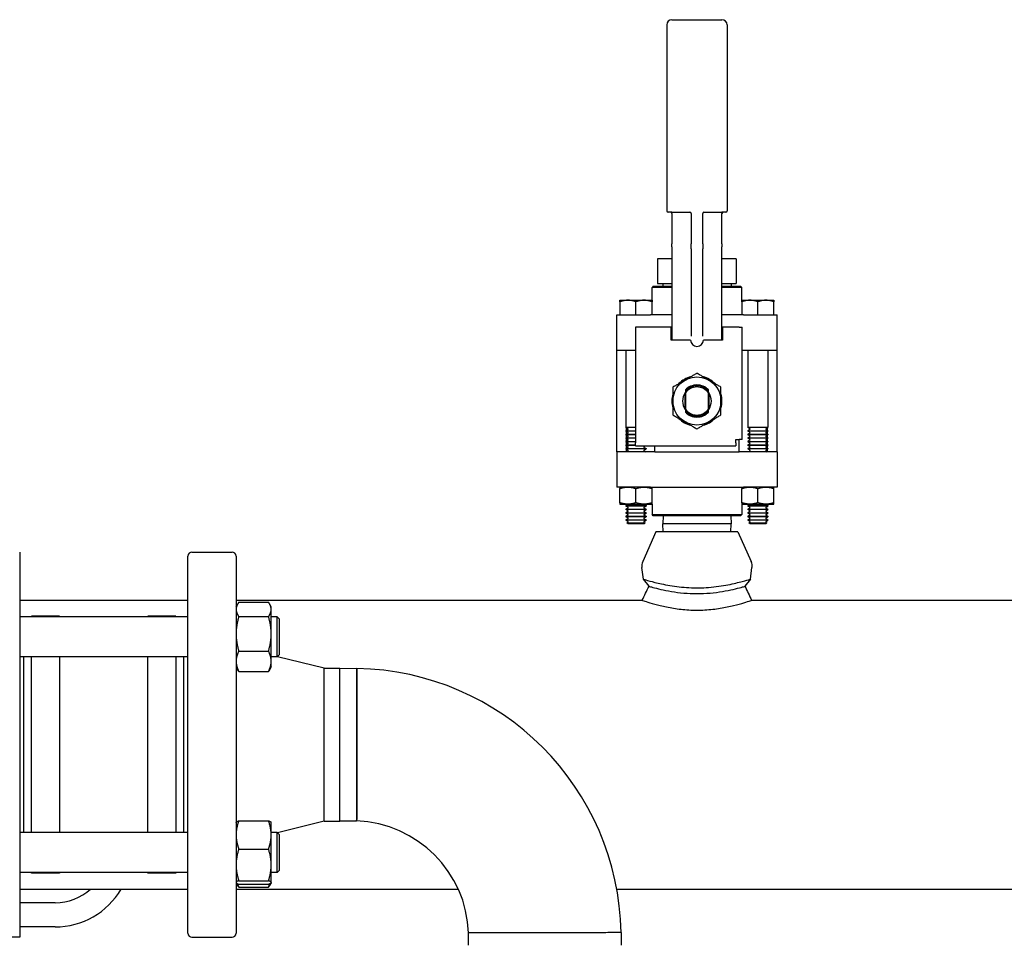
# Model space of a CAD drawing. Header units: inches. Extents: x 4 to 540, y 12 to 340.
# Tile 65 of 122: x 273 to 288, y 149 to 163. Entities that reach past the tile are written whole.
import ezdxf

# ---------------------------------------------------------------- set-up
doc = ezdxf.new("R2010")
doc.units = ezdxf.units.IN
doc.header["$LTSCALE"] = 16
doc.header["$MEASUREMENT"] = 0
doc.layers.get('0').update_dxf_attribs({"lineweight": 25})
doc.layers.add('DIMEN', color=7, linetype='Continuous', lineweight=25)
doc.styles.get("Standard").update_dxf_attribs({"font": 'arial.ttf'})
doc.dimstyles.new('DEFAULT-ANSI$7', dxfattribs={"dimscale": 16, "dimtxt": 0.125, "dimasz": 0.125, "dimexe": 0.125, "dimexo": 0.0625, "dimgap": 0.031496, "dimtad": 0, "dimtih": 1, "dimtoh": 1, "dimrnd": 1e-08, "dimzin": 4, "dimdsep": 46, "dimtxsty": 'Standard', "dimblk": 'Filled-1', "dimcen": 0.09, "dimdle": 0.393701, "dimclrd": 256, "dimclre": 256, "dimclrt": 256, "dimadec": 0, "dimazin": 1, "dimtfac": 1.504, "dimtofl": 0, "dimtmove": 0, "dimatfit": 3, "dimldrblk": 'Filled-1', "dimfxl": 1, "dimtolj": 1, "dimtzin": 4, "dimlwd": 25, "dimlwe": 25, "dimarcsym": 0})

# ---------------------------------------------------------------- blocks, each defined once
blk = doc.blocks.new('Filled-1')
at = {"color": 0}
for p, q in [((0, 0), (-1, 0.25)), ((-1, 0.25), (-1, -0.25)), ((-1, 0), (0, 0)), ((-1, -0.25), (0, 0))]:
    blk.add_line(p, q, dxfattribs=at)
at = {"color": 0, "flags": 128}
blk.add_lwpolyline([(-1, -0.25), (0, 0), (-1, 0.25), (-1, -0.25)], dxfattribs=at)
at = {"color": 0}
blk.add_solid([(-1, -0.25), (0, 0), (-1, 0.25), (-1, -0.25)], dxfattribs=at)

msp = doc.modelspace()

# ---------------------------------------------------------------- linework, layer by layer
for p, q in [((283.129, 162.854), (283.129, 159.954)), ((283.209, 162.934), (283.989, 162.934)), ((284.069, 162.854), (284.069, 159.954)), ((283.209, 159.934), (283.149, 159.934)), ((283.209, 159.934), (283.498, 159.934)), ((283.209, 159.914), (283.209, 159.44)), ((283.509, 159.914), (283.509, 159.44)), ((283.689, 159.44), (283.689, 159.914)), ((283.701, 159.934), (283.989, 159.934)), ((284.049, 159.934), (283.989, 159.934)), ((283.989, 159.44), (283.989, 159.914)), ((283.209, 159.394), (283.209, 159.44)), ((283.509, 159.366), (283.509, 159.44)), ((283.689, 159.44), (283.689, 159.366)), ((283.989, 159.44), (283.989, 159.394)), ((283.209, 159.394), (283.209, 158.052)), ((283.509, 159.366), (283.509, 158.004)), ((283.689, 158.004), (283.689, 159.366)), ((283.989, 158.052), (283.989, 159.394)), ((282.987, 159.207), (282.987, 158.827)), ((283.209, 159.207), (282.987, 159.207)), ((284.211, 159.207), (283.989, 159.207)), ((284.211, 159.207), (284.211, 158.827)), ((282.987, 158.827), (283.13, 158.827)), ((283.069, 158.827), (283.069, 158.784)), ((283.13, 158.827), (283.151, 158.827)), ((283.151, 158.827), (283.209, 158.827)), ((283.989, 158.827), (284.048, 158.827)), ((284.048, 158.827), (284.069, 158.827)), ((284.069, 158.827), (284.211, 158.827)), ((284.13, 158.827), (284.13, 158.784)), ((282.919, 158.784), (282.899, 158.764)), ((283.209, 158.764), (282.899, 158.764)), ((282.899, 158.564), (282.899, 158.764)), ((282.919, 158.784), (283.209, 158.784)), ((283.989, 158.784), (284.279, 158.784)), ((284.299, 158.764), (283.989, 158.764)), ((284.279, 158.784), (284.299, 158.764)), ((284.299, 158.564), (284.299, 158.764)), ((282.399, 158.564), (282.899, 158.564)), ((282.399, 158.541), (282.399, 158.334)), ((282.649, 158.334), (282.649, 158.541)), ((282.899, 158.334), (282.899, 158.541)), ((284.299, 158.564), (284.799, 158.564)), ((284.299, 158.541), (284.299, 158.334)), ((284.549, 158.334), (284.549, 158.541)), ((284.799, 158.334), (284.799, 158.541)), ((282.349, 158.334), (282.873, 158.334)), ((282.349, 157.784), (282.349, 158.334)), ((282.985, 158.334), (282.873, 158.334)), ((283.209, 158.334), (282.985, 158.334)), ((284.214, 158.334), (283.989, 158.334)), ((284.326, 158.334), (284.214, 158.334)), ((284.326, 158.334), (284.849, 158.334)), ((284.849, 157.784), (284.849, 158.334)), ((282.642, 158.144), (282.642, 156.344)), ((283.199, 158.144), (282.642, 158.144)), ((283.199, 157.944), (283.199, 158.144)), ((284.256, 158.144), (283.999, 158.144)), ((283.999, 158.144), (283.999, 157.944)), ((284.256, 158.144), (284.306, 158.144)), ((284.306, 158.044), (284.306, 158.144)), ((283.499, 157.944), (283.199, 157.944)), ((283.209, 158.052), (283.209, 158.012)), ((283.209, 158.012), (283.209, 157.944)), ((283.999, 157.944), (283.699, 157.944)), ((283.989, 158.012), (283.989, 158.052)), ((283.989, 157.944), (283.989, 158.012)), ((284.306, 156.394), (284.306, 158.044)), ((282.349, 156.204), (282.349, 157.784)), ((282.349, 157.784), (282.642, 157.784)), ((282.493, 157.784), (282.493, 156.58)), ((284.306, 157.784), (284.326, 157.784)), ((284.326, 157.784), (284.849, 157.784)), ((284.393, 157.784), (284.393, 156.58)), ((284.706, 157.784), (284.706, 156.58)), ((284.849, 156.204), (284.849, 157.784)), ((283.417, 156.862), (283.417, 157.125)), ((283.419, 157.119), (283.419, 156.868)), ((283.779, 156.868), (283.779, 157.119)), ((283.782, 157.125), (283.782, 156.862)), ((282.642, 156.58), (282.493, 156.58)), ((282.523, 156.563), (282.493, 156.58)), ((282.523, 156.549), (282.493, 156.531)), ((282.493, 156.531), (282.642, 156.531)), ((282.493, 156.531), (282.493, 156.525)), ((282.642, 156.525), (282.493, 156.525)), ((282.523, 156.507), (282.493, 156.525)), ((282.499, 156.535), (282.499, 156.576)), ((282.499, 156.48), (282.499, 156.521)), ((284.706, 156.58), (284.393, 156.58)), ((284.423, 156.563), (284.393, 156.58)), ((284.423, 156.549), (284.393, 156.531)), ((284.393, 156.531), (284.706, 156.531)), ((284.393, 156.531), (284.393, 156.525)), ((284.706, 156.525), (284.393, 156.525)), ((284.423, 156.507), (284.393, 156.525)), ((284.676, 156.563), (284.706, 156.58)), ((284.676, 156.549), (284.706, 156.531)), ((284.676, 156.507), (284.706, 156.525)), ((284.699, 156.535), (284.699, 156.576)), ((284.699, 156.48), (284.699, 156.521)), ((284.706, 156.531), (284.706, 156.525)), ((282.523, 156.493), (282.493, 156.476)), ((282.493, 156.476), (282.642, 156.476)), ((282.493, 156.476), (282.493, 156.469)), ((282.642, 156.469), (282.493, 156.469)), ((282.523, 156.452), (282.493, 156.469)), ((282.523, 156.438), (282.493, 156.42)), ((282.493, 156.42), (282.642, 156.42)), ((282.493, 156.42), (282.493, 156.413)), ((282.642, 156.413), (282.493, 156.413)), ((282.523, 156.396), (282.493, 156.413)), ((282.523, 156.382), (282.493, 156.365)), ((282.499, 156.424), (282.499, 156.465)), ((282.499, 156.368), (282.499, 156.41)), ((284.206, 156.344), (284.206, 156.394)), ((284.206, 156.394), (284.256, 156.394)), ((284.256, 156.204), (284.256, 156.394)), ((284.306, 156.394), (284.256, 156.394)), ((284.423, 156.493), (284.393, 156.476)), ((284.393, 156.476), (284.706, 156.476)), ((284.393, 156.476), (284.393, 156.469)), ((284.706, 156.469), (284.393, 156.469)), ((284.423, 156.452), (284.393, 156.469)), ((284.423, 156.438), (284.393, 156.42)), ((284.393, 156.42), (284.706, 156.42)), ((284.393, 156.42), (284.393, 156.413)), ((284.706, 156.413), (284.393, 156.413)), ((284.423, 156.396), (284.393, 156.413)), ((284.423, 156.382), (284.393, 156.365)), ((284.676, 156.493), (284.706, 156.476)), ((284.676, 156.452), (284.706, 156.469)), ((284.676, 156.438), (284.706, 156.42)), ((284.676, 156.396), (284.706, 156.413)), ((284.676, 156.382), (284.706, 156.365)), ((284.699, 156.424), (284.699, 156.465)), ((284.699, 156.368), (284.699, 156.41)), ((284.706, 156.476), (284.706, 156.469)), ((284.706, 156.42), (284.706, 156.413)), ((282.493, 156.365), (282.642, 156.365)), ((282.493, 156.365), (282.493, 156.358)), ((282.642, 156.358), (282.493, 156.358)), ((282.523, 156.34), (282.493, 156.358)), ((282.523, 156.327), (282.493, 156.309)), ((282.493, 156.309), (282.642, 156.309)), ((282.493, 156.309), (282.493, 156.302)), ((282.642, 156.302), (282.493, 156.302)), ((282.523, 156.285), (282.493, 156.302)), ((282.523, 156.271), (282.493, 156.254)), ((282.493, 156.254), (282.806, 156.254)), ((282.493, 156.254), (282.493, 156.247)), ((282.806, 156.247), (282.493, 156.247)), ((282.523, 156.229), (282.493, 156.247)), ((282.499, 156.313), (282.499, 156.354)), ((282.499, 156.257), (282.499, 156.299)), ((282.499, 156.204), (282.499, 156.243)), ((282.523, 156.215), (282.502, 156.204)), ((282.642, 156.294), (282.642, 156.344)), ((282.642, 156.294), (284.206, 156.294)), ((282.776, 156.285), (282.79, 156.294)), ((282.776, 156.271), (282.806, 156.254)), ((282.776, 156.229), (282.806, 156.247)), ((282.776, 156.215), (282.796, 156.204)), ((282.806, 156.254), (282.806, 156.247)), ((282.942, 156.204), (282.942, 156.294)), ((284.206, 156.344), (284.206, 156.294)), ((284.393, 156.365), (284.706, 156.365)), ((284.393, 156.365), (284.393, 156.358)), ((284.706, 156.358), (284.393, 156.358)), ((284.423, 156.34), (284.393, 156.358)), ((284.423, 156.327), (284.393, 156.309)), ((284.393, 156.309), (284.706, 156.309)), ((284.393, 156.309), (284.393, 156.302)), ((284.706, 156.302), (284.393, 156.302)), ((284.423, 156.285), (284.393, 156.302)), ((284.423, 156.271), (284.393, 156.254)), ((284.393, 156.254), (284.706, 156.254)), ((284.393, 156.254), (284.393, 156.247)), ((284.706, 156.247), (284.393, 156.247)), ((284.423, 156.229), (284.393, 156.247)), ((284.423, 156.215), (284.402, 156.204)), ((284.676, 156.34), (284.706, 156.358)), ((284.676, 156.327), (284.706, 156.309)), ((284.676, 156.285), (284.706, 156.302)), ((284.676, 156.271), (284.706, 156.254)), ((284.676, 156.229), (284.706, 156.247)), ((284.676, 156.215), (284.696, 156.204)), ((284.699, 156.313), (284.699, 156.354)), ((284.699, 156.257), (284.699, 156.299)), ((284.699, 156.204), (284.699, 156.243)), ((284.706, 156.365), (284.706, 156.358)), ((284.706, 156.309), (284.706, 156.302)), ((284.706, 156.254), (284.706, 156.247)), ((282.873, 156.204), (282.349, 156.204)), ((282.349, 156.204), (282.349, 155.654)), ((282.942, 156.204), (282.873, 156.204)), ((282.942, 156.204), (284.256, 156.204)), ((284.326, 156.204), (284.256, 156.204)), ((284.849, 156.204), (284.326, 156.204)), ((284.849, 156.204), (284.849, 155.654)), ((282.873, 155.654), (282.349, 155.654)), ((282.399, 155.654), (282.399, 155.654)), ((282.399, 155.41), (282.399, 155.631)), ((282.649, 155.41), (282.649, 155.631)), ((282.873, 155.654), (282.985, 155.654)), ((282.899, 155.654), (282.899, 155.654)), ((282.899, 155.41), (282.899, 155.631)), ((282.985, 155.654), (284.214, 155.654)), ((284.214, 155.654), (284.326, 155.654)), ((284.299, 155.654), (284.299, 155.654)), ((284.299, 155.41), (284.299, 155.631)), ((284.849, 155.654), (284.326, 155.654)), ((284.549, 155.41), (284.549, 155.631)), ((284.799, 155.654), (284.799, 155.654)), ((284.799, 155.41), (284.799, 155.631)), ((282.399, 155.388), (282.899, 155.388)), ((282.399, 155.388), (282.399, 155.388)), ((282.523, 155.382), (282.493, 155.365)), ((282.493, 155.365), (282.806, 155.365)), ((282.493, 155.365), (282.493, 155.358)), ((282.806, 155.358), (282.493, 155.358)), ((282.523, 155.34), (282.493, 155.358)), ((282.523, 155.327), (282.493, 155.309)), ((282.493, 155.309), (282.806, 155.309)), ((282.493, 155.309), (282.493, 155.302)), ((282.806, 155.302), (282.493, 155.302)), ((282.523, 155.285), (282.493, 155.302)), ((282.776, 155.382), (282.806, 155.365)), ((282.776, 155.34), (282.806, 155.358)), ((282.776, 155.327), (282.806, 155.309)), ((282.776, 155.285), (282.806, 155.302)), ((282.806, 155.365), (282.806, 155.358)), ((282.806, 155.309), (282.806, 155.302)), ((282.899, 155.388), (282.899, 155.388)), ((282.899, 155.388), (282.899, 155.224)), ((284.299, 155.388), (284.799, 155.388)), ((284.299, 155.388), (284.299, 155.388)), ((284.299, 155.388), (284.299, 155.224)), ((284.423, 155.382), (284.393, 155.365)), ((284.393, 155.365), (284.706, 155.365)), ((284.393, 155.365), (284.393, 155.358)), ((284.706, 155.358), (284.393, 155.358)), ((284.423, 155.34), (284.393, 155.358)), ((284.423, 155.327), (284.393, 155.309)), ((284.393, 155.309), (284.706, 155.309)), ((284.393, 155.309), (284.393, 155.302)), ((284.706, 155.302), (284.393, 155.302)), ((284.423, 155.285), (284.393, 155.302)), ((284.676, 155.382), (284.706, 155.365)), ((284.676, 155.34), (284.706, 155.358)), ((284.676, 155.327), (284.706, 155.309)), ((284.676, 155.285), (284.706, 155.302)), ((284.706, 155.365), (284.706, 155.358)), ((284.706, 155.309), (284.706, 155.302)), ((284.799, 155.388), (284.799, 155.388)), ((282.523, 155.271), (282.493, 155.254)), ((282.493, 155.254), (282.806, 155.254)), ((282.493, 155.254), (282.493, 155.247)), ((282.806, 155.247), (282.493, 155.247)), ((282.523, 155.229), (282.493, 155.247)), ((282.523, 155.215), (282.493, 155.198)), ((282.493, 155.198), (282.806, 155.198)), ((282.493, 155.198), (282.493, 155.191)), ((282.806, 155.191), (282.493, 155.191)), ((282.523, 155.174), (282.493, 155.191)), ((282.523, 155.16), (282.493, 155.143)), ((282.493, 155.143), (282.806, 155.143)), ((282.493, 155.143), (282.493, 155.136)), ((282.776, 155.271), (282.806, 155.254)), ((282.776, 155.229), (282.806, 155.247)), ((282.776, 155.215), (282.806, 155.198)), ((282.776, 155.174), (282.806, 155.191)), ((282.776, 155.16), (282.806, 155.143)), ((282.806, 155.254), (282.806, 155.247)), ((282.806, 155.198), (282.806, 155.191)), ((282.806, 155.143), (282.806, 155.136)), ((282.899, 155.224), (284.299, 155.224)), ((282.919, 155.204), (282.899, 155.224)), ((284.279, 155.204), (282.919, 155.204)), ((283.073, 155.204), (283.069, 155.079)), ((284.126, 155.204), (284.13, 155.079)), ((284.279, 155.204), (284.299, 155.224)), ((284.423, 155.271), (284.393, 155.254)), ((284.393, 155.254), (284.706, 155.254)), ((284.393, 155.254), (284.393, 155.247)), ((284.706, 155.247), (284.393, 155.247)), ((284.423, 155.229), (284.393, 155.247)), ((284.423, 155.215), (284.393, 155.198)), ((284.393, 155.198), (284.706, 155.198)), ((284.393, 155.198), (284.393, 155.191)), ((284.706, 155.191), (284.393, 155.191)), ((284.423, 155.174), (284.393, 155.191)), ((284.423, 155.16), (284.393, 155.143)), ((284.393, 155.143), (284.706, 155.143)), ((284.393, 155.143), (284.393, 155.136)), ((284.676, 155.271), (284.706, 155.254)), ((284.676, 155.229), (284.706, 155.247)), ((284.676, 155.215), (284.706, 155.198)), ((284.676, 155.174), (284.706, 155.191)), ((284.676, 155.16), (284.706, 155.143)), ((284.706, 155.254), (284.706, 155.247)), ((284.706, 155.198), (284.706, 155.191)), ((284.706, 155.143), (284.706, 155.136)), ((282.806, 155.136), (282.493, 155.136)), ((282.523, 155.118), (282.493, 155.136)), ((282.523, 155.104), (282.509, 155.096)), ((282.509, 155.096), (282.79, 155.096)), ((282.521, 155.084), (282.509, 155.096)), ((282.521, 155.084), (282.778, 155.084)), ((282.776, 155.118), (282.806, 155.136)), ((282.776, 155.104), (282.79, 155.096)), ((282.778, 155.084), (282.79, 155.096)), ((284.13, 155.079), (283.069, 155.079)), ((283.073, 154.954), (283.069, 155.079)), ((284.126, 154.954), (284.13, 155.079)), ((284.706, 155.136), (284.393, 155.136)), ((284.423, 155.118), (284.393, 155.136)), ((284.423, 155.104), (284.409, 155.096)), ((284.409, 155.096), (284.69, 155.096)), ((284.421, 155.084), (284.409, 155.096)), ((284.421, 155.084), (284.678, 155.084)), ((284.676, 155.118), (284.706, 155.136)), ((284.676, 155.104), (284.69, 155.096)), ((284.678, 155.084), (284.69, 155.096)), ((282.961, 154.954), (282.755, 154.493)), ((284.237, 154.954), (282.961, 154.954)), ((284.237, 154.954), (284.444, 154.493)), ((273.044, 154.641), (273.044, 148.641)), ((275.667, 148.704), (275.667, 154.579)), ((275.729, 154.641), (276.354, 154.641)), ((276.417, 154.579), (276.417, 148.704)), ((282.767, 154.218), (282.742, 154.399)), ((284.432, 154.218), (284.457, 154.399)), ((282.852, 154.109), (282.767, 154.218)), ((284.432, 154.218), (284.347, 154.109)), ((273.044, 153.891), (275.667, 153.891)), ((276.417, 153.891), (282.747, 153.891)), ((276.417, 153.789), (276.443, 153.835)), ((276.459, 153.859), (276.922, 153.859)), ((276.964, 153.789), (276.938, 153.835)), ((276.964, 153.748), (276.964, 153.789)), ((284.452, 153.891), (294.537, 153.891)), ((275.667, 153.633), (273.044, 153.633)), ((273.229, 153.633), (273.229, 153.641)), ((273.667, 153.641), (273.229, 153.641)), ((273.667, 153.641), (273.667, 153.633)), ((275.042, 153.633), (275.042, 153.641)), ((275.479, 153.641), (275.042, 153.641)), ((275.479, 153.641), (275.479, 153.633)), ((276.459, 153.637), (276.922, 153.637)), ((276.964, 153.367), (276.964, 153.748)), ((277.057, 153.633), (276.964, 153.633)), ((277.057, 153.008), (277.057, 153.633)), ((277.089, 153.602), (277.057, 153.633)), ((277.089, 153.602), (277.089, 153.039)), ((276.964, 152.94), (276.964, 153.367)), ((275.667, 153.008), (273.044, 153.008)), ((273.104, 153.008), (273.104, 150.274)), ((273.229, 150.274), (273.229, 153.008)), ((273.667, 153.008), (273.667, 150.274)), ((275.042, 150.274), (275.042, 153.008)), ((275.479, 153.008), (275.479, 150.274)), ((275.604, 150.274), (275.604, 153.008)), ((276.459, 153.098), (276.922, 153.098)), ((277.057, 153.008), (276.964, 153.008)), ((277.089, 153.039), (277.057, 153.008)), ((277.792, 152.831), (277.062, 153.012)), ((276.417, 152.852), (276.443, 152.806)), ((276.964, 152.852), (276.938, 152.806)), ((276.964, 152.852), (276.964, 152.94)), ((276.459, 152.782), (276.922, 152.782)), ((277.792, 150.451), (277.792, 152.831)), ((277.792, 152.831), (278.033, 152.831)), ((278.033, 150.451), (278.033, 152.831)), ((278.033, 150.451), (278.033, 152.831)), ((278.033, 152.831), (278.301, 152.828)), ((276.417, 150.43), (276.418, 150.433)), ((276.459, 150.455), (276.922, 150.455)), ((276.964, 150.43), (276.962, 150.433)), ((276.964, 150.236), (276.964, 150.43)), ((277.792, 150.451), (277.062, 150.27)), ((277.792, 150.451), (278.033, 150.451)), ((278.296, 150.452), (278.033, 150.451)), ((275.667, 150.274), (273.044, 150.274)), ((277.057, 150.274), (276.964, 150.274)), ((276.964, 149.769), (276.964, 150.236)), ((277.057, 149.649), (277.057, 150.274)), ((277.089, 150.243), (277.057, 150.274)), ((277.089, 150.243), (277.089, 149.68)), ((276.459, 150.016), (276.922, 150.016)), ((276.964, 149.495), (276.964, 149.769)), ((275.667, 149.649), (273.044, 149.649)), ((273.229, 149.641), (273.229, 149.649)), ((273.667, 149.641), (273.229, 149.641)), ((273.667, 149.649), (273.667, 149.641)), ((275.042, 149.641), (275.042, 149.649)), ((275.479, 149.641), (275.042, 149.641)), ((275.479, 149.649), (275.479, 149.641)), ((277.057, 149.649), (276.964, 149.649)), ((277.089, 149.68), (277.057, 149.649)), ((276.417, 149.493), (276.418, 149.491)), ((276.418, 149.491), (276.443, 149.448)), ((276.459, 149.522), (276.922, 149.522)), ((276.459, 149.468), (276.922, 149.468)), ((276.962, 149.491), (276.938, 149.448)), ((276.964, 149.493), (276.962, 149.491)), ((276.964, 149.493), (276.964, 149.495)), ((273.044, 149.391), (275.667, 149.391)), ((276.417, 149.391), (279.879, 149.391)), ((276.459, 149.423), (276.922, 149.423)), ((282.349, 149.391), (294.537, 149.391)), ((273.599, 149.179), (273.044, 149.179)), ((273.599, 148.804), (273.044, 148.804)), ((280.039, 148.516), (280.041, 148.708)), ((282.416, 148.713), (282.419, 148.516)), ((273.044, 148.641), (272.344, 148.641)), ((275.729, 148.641), (276.354, 148.641))]:
    msp.add_line(p, q)
msp.add_circle((283.599, 156.994), 0.375)
for centre, radius, start, end in [((283.209, 162.854), 0.08, 90, 180), ((283.989, 162.854), 0.08, 0, 90), ((283.149, 159.954), 0.02, 180, 270), ((283.189, 159.914), 0.02, 0, 90), ((283.489, 159.914), 0.02, 0, 90), ((283.709, 159.914), 0.02, 90, 180), ((284.009, 159.914), 0.02, 90, 180), ((284.049, 159.954), 0.02, 270, 0), ((283.599, 157.944), 0.1, 180, 0), ((283.599, 156.994), 0.39, 104.1097, 135.8903), ((283.599, 156.994), 0.39, 44.1097, 75.8903), ((283.599, 156.994), 0.25, 43.9455, 136.0545), ((283.599, 156.994), 0.236, 40.1918, 139.8082), ((283.599, 156.994), 0.219, 34.847, 145.153), ((283.599, 156.994), 0.39, 164.1097, 195.8903), ((283.599, 156.994), 0.225, 143.1301, 216.8699), ((283.599, 156.994), 0.225, 323.1301, 36.8699), ((283.599, 156.994), 0.39, 344.1097, 15.8903), ((283.599, 156.994), 0.219, 214.847, 325.153), ((283.599, 156.994), 0.236, 220.1918, 319.8082), ((283.599, 156.994), 0.39, 224.1097, 255.8903), ((283.599, 156.994), 0.25, 223.9455, 316.0545), ((283.599, 156.994), 0.39, 284.1097, 315.8903), ((282.519, 156.556), 0.00802, 300, 60), ((284.419, 156.556), 0.00802, 300, 60), ((284.68, 156.556), 0.00802, 120, 240), ((282.519, 156.5), 0.00802, 300, 60), ((282.519, 156.445), 0.00802, 300, 60), ((282.519, 156.389), 0.00802, 300, 60), ((284.419, 156.5), 0.00802, 300, 60), ((284.419, 156.445), 0.00802, 300, 60), ((284.419, 156.389), 0.00802, 300, 60), ((284.68, 156.5), 0.00802, 120, 240), ((284.68, 156.445), 0.00802, 120, 240), ((284.68, 156.389), 0.00802, 120, 240), ((282.519, 156.334), 0.00802, 300, 60), ((282.519, 156.278), 0.00802, 300, 60), ((282.519, 156.222), 0.00802, 300, 60), ((282.78, 156.278), 0.00802, 120, 240), ((282.78, 156.222), 0.00802, 120, 240), ((284.419, 156.334), 0.00802, 300, 60), ((284.419, 156.278), 0.00802, 300, 60), ((284.419, 156.222), 0.00802, 300, 60), ((284.68, 156.334), 0.00802, 120, 240), ((284.68, 156.278), 0.00802, 120, 240), ((284.68, 156.222), 0.00802, 120, 240), ((282.519, 155.389), 0.00802, 300, 348.8143), ((282.519, 155.334), 0.00802, 300, 60), ((282.78, 155.389), 0.00802, 191.1857, 240), ((282.78, 155.334), 0.00802, 120, 240), ((284.419, 155.389), 0.00802, 300, 348.8143), ((284.419, 155.334), 0.00802, 300, 60), ((284.68, 155.389), 0.00802, 191.1857, 240), ((284.68, 155.334), 0.00802, 120, 240), ((282.519, 155.278), 0.00802, 300, 60), ((282.519, 155.222), 0.00802, 300, 60), ((282.519, 155.167), 0.00802, 300, 60), ((282.78, 155.278), 0.00802, 120, 240), ((282.78, 155.222), 0.00802, 120, 240), ((282.78, 155.167), 0.00802, 120, 240), ((284.419, 155.278), 0.00802, 300, 60), ((284.419, 155.222), 0.00802, 300, 60), ((284.419, 155.167), 0.00802, 300, 60), ((284.68, 155.278), 0.00802, 120, 240), ((284.68, 155.222), 0.00802, 120, 240), ((284.68, 155.167), 0.00802, 120, 240), ((282.519, 155.111), 0.00802, 300, 60), ((282.78, 155.111), 0.00802, 120, 240), ((284.419, 155.111), 0.00802, 300, 60), ((284.68, 155.111), 0.00802, 120, 240), ((275.729, 154.579), 0.0625, 90, 180), ((276.354, 154.579), 0.0625, 0, 90), ((282.912, 154.422), 0.172, 155.8847, 187.9119), ((284.287, 154.422), 0.172, 352.0881, 24.1153), ((278.229, 148.641), 4.188, 0.9823, 89.0177), ((278.229, 148.641), 1.813, 2.1135, 87.8865), ((273.599, 149.991), 1.188, 270, 329.6512), ((273.599, 149.991), 0.812, 270, 312.3995), ((275.729, 148.704), 0.0625, 180, 270), ((276.354, 148.704), 0.0625, 270, 0)]:
    msp.add_arc(centre, radius, start, end)
for points, weights in [([(282.399, 158.541), (282.399, 158.564), (282.399, 158.564)], [1, 1.03802697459, 1]), ([(282.649, 158.541), (282.524, 158.583), (282.399, 158.541)], [1, 1.15455095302, 1]), ([(282.899, 158.541), (282.774, 158.583), (282.649, 158.541)], [1, 1.15455095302, 1]), ([(282.899, 158.564), (282.899, 158.564), (282.899, 158.541)], [1, 1.03802697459, 1]), ([(284.299, 158.541), (284.299, 158.564), (284.299, 158.564)], [1, 1.03802697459, 1]), ([(284.549, 158.541), (284.424, 158.583), (284.299, 158.541)], [1, 1.15455095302, 1]), ([(284.799, 158.541), (284.674, 158.583), (284.549, 158.541)], [1, 1.15455095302, 1]), ([(284.799, 158.564), (284.799, 158.564), (284.799, 158.541)], [1, 1.03802697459, 1]), ([(283.599, 157.427), (283.412, 157.318), (283.224, 157.21)], [1, 1.15470053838, 1]), ([(283.974, 157.21), (283.787, 157.318), (283.599, 157.427)], [1, 1.15470053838, 1]), ([(283.224, 157.21), (283.224, 156.994), (283.224, 156.777)], [1, 1.15470053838, 1]), ([(283.419, 157.167), (283.419, 157.156), (283.419, 157.146)], [1, 1.00196496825, 1.00197959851]), ([(283.419, 157.146), (283.419, 157.132), (283.419, 157.119)], [1, 1.00173233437, 1]), ([(283.779, 157.146), (283.779, 157.156), (283.779, 157.167)], [1.00197959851, 1.00196496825, 1]), ([(283.779, 157.119), (283.779, 157.132), (283.779, 157.146)], [1, 1.00173233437, 1]), ([(283.974, 156.777), (283.974, 156.994), (283.974, 157.21)], [1, 1.15470053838, 1]), ([(283.419, 156.868), (283.419, 156.855), (283.419, 156.841)], [1, 1.00173233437, 1]), ([(283.419, 156.841), (283.419, 156.831), (283.419, 156.82)], [1.00197959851, 1.00196496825, 1]), ([(283.779, 156.841), (283.779, 156.855), (283.779, 156.868)], [1, 1.00173233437, 1]), ([(283.779, 156.82), (283.779, 156.831), (283.779, 156.841)], [1, 1.00196496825, 1.00197959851]), ([(283.224, 156.777), (283.412, 156.669), (283.599, 156.56)], [1, 1.15470053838, 1]), ([(283.599, 156.56), (283.787, 156.669), (283.974, 156.777)], [1, 1.15470053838, 1]), ([(282.399, 155.631), (282.524, 155.673), (282.649, 155.631)], [1, 1.15470053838, 1]), ([(282.399, 155.654), (282.399, 155.654), (282.399, 155.631)], [1.07735026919, 1.07735026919, 1]), ([(282.649, 155.631), (282.774, 155.673), (282.899, 155.631)], [1, 1.15470053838, 1]), ([(282.899, 155.631), (282.899, 155.654), (282.899, 155.654)], [1, 1.07735026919, 1.07735026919]), ([(284.299, 155.631), (284.424, 155.673), (284.549, 155.631)], [1, 1.15470053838, 1]), ([(284.299, 155.654), (284.299, 155.654), (284.299, 155.631)], [1.07735026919, 1.07735026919, 1]), ([(284.549, 155.631), (284.674, 155.673), (284.799, 155.631)], [1, 1.15470053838, 1]), ([(284.799, 155.631), (284.799, 155.654), (284.799, 155.654)], [1, 1.07735026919, 1.07735026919]), ([(282.649, 155.41), (282.524, 155.368), (282.399, 155.41)], [1, 1.15470053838, 1]), ([(282.399, 155.41), (282.399, 155.388), (282.399, 155.388)], [1, 1.07735026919, 1.07735026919]), ([(282.899, 155.41), (282.774, 155.368), (282.649, 155.41)], [1, 1.15470053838, 1]), ([(282.899, 155.388), (282.899, 155.388), (282.899, 155.41)], [1.07735026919, 1.07735026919, 1]), ([(284.549, 155.41), (284.424, 155.368), (284.299, 155.41)], [1, 1.15470053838, 1]), ([(284.299, 155.41), (284.299, 155.388), (284.299, 155.388)], [1, 1.07735026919, 1.07735026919]), ([(284.799, 155.41), (284.674, 155.368), (284.549, 155.41)], [1, 1.15470053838, 1]), ([(284.799, 155.388), (284.799, 155.388), (284.799, 155.41)], [1.07735026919, 1.07735026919, 1]), ([(276.459, 153.859), (276.417, 153.799), (276.417, 153.748)], [1.10906450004, 1.0930923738, 1]), ([(276.964, 153.748), (276.964, 153.799), (276.922, 153.859)], [1, 1.0930923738, 1.10906450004]), ([(276.417, 153.748), (276.417, 153.696), (276.459, 153.637)], [1, 1.0930923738, 1.10906450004]), ([(276.459, 153.637), (276.417, 153.492), (276.417, 153.367)], [1.10906450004, 1.0930923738, 1]), ([(276.922, 153.637), (276.964, 153.696), (276.964, 153.748)], [1.10906450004, 1.0930923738, 1]), ([(276.964, 153.367), (276.964, 153.492), (276.922, 153.637)], [1, 1.0930923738, 1.10906450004]), ([(276.417, 153.367), (276.417, 153.242), (276.459, 153.098)], [1, 1.0930923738, 1.10906450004]), ([(276.922, 153.098), (276.964, 153.242), (276.964, 153.367)], [1.10906450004, 1.0930923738, 1]), ([(276.459, 153.098), (276.417, 153.013), (276.417, 152.94)], [1.10906450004, 1.0930923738, 1]), ([(276.964, 152.94), (276.964, 153.013), (276.922, 153.098)], [1, 1.0930923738, 1.10906450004]), ([(276.417, 152.94), (276.417, 152.867), (276.459, 152.782)], [1, 1.0930923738, 1.10906450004]), ([(276.922, 152.782), (276.964, 152.867), (276.964, 152.94)], [1.10906450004, 1.0930923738, 1]), ([(276.459, 152.782), (276.45, 152.794), (276.443, 152.806)], [1.10906450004, 1.10566372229, 1.09876671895]), ([(276.938, 152.806), (276.931, 152.794), (276.922, 152.782)], [1.09876671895, 1.10566372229, 1.10906450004]), ([(276.459, 150.455), (276.417, 150.337), (276.417, 150.236)], [1.10906450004, 1.0930923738, 1]), ([(276.418, 150.433), (276.424, 150.443), (276.459, 150.455)], [1.03012463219, 1.09587787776, 1.10906450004]), ([(276.922, 150.455), (276.956, 150.443), (276.962, 150.433)], [1.10906450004, 1.09587787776, 1.03012463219]), ([(276.964, 150.236), (276.964, 150.337), (276.922, 150.455)], [1, 1.0930923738, 1.10906450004]), ([(276.417, 150.236), (276.417, 150.134), (276.459, 150.016)], [1, 1.0930923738, 1.10906450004]), ([(276.922, 150.016), (276.964, 150.134), (276.964, 150.236)], [1.10906450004, 1.0930923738, 1]), ([(276.459, 150.016), (276.417, 149.884), (276.417, 149.769)], [1.10906450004, 1.0930923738, 1]), ([(276.964, 149.769), (276.964, 149.884), (276.922, 150.016)], [1, 1.0930923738, 1.10906450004]), ([(276.417, 149.769), (276.417, 149.655), (276.459, 149.522)], [1, 1.0930923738, 1.10906450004]), ([(276.922, 149.522), (276.964, 149.655), (276.964, 149.769)], [1.10906450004, 1.0930923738, 1]), ([(276.459, 149.522), (276.417, 149.508), (276.417, 149.495)], [1.10906450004, 1.0930923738, 1]), ([(276.417, 149.495), (276.417, 149.483), (276.459, 149.468)], [1, 1.0930923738, 1.10906450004]), ([(276.436, 149.477), (276.445, 149.451), (276.459, 149.423)], [1.08961460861, 1.10369594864, 1.10906450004]), ([(276.964, 149.495), (276.964, 149.508), (276.922, 149.522)], [1, 1.0930923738, 1.10906450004]), ([(276.922, 149.468), (276.964, 149.483), (276.964, 149.495)], [1.10906450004, 1.0930923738, 1]), ([(276.922, 149.423), (276.936, 149.451), (276.945, 149.477)], [1.10906450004, 1.10369594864, 1.08961460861]), ([(276.459, 149.423), (276.45, 149.436), (276.443, 149.448)], [1.10906450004, 1.10566372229, 1.09876671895]), ([(276.938, 149.448), (276.931, 149.436), (276.922, 149.423)], [1.09876671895, 1.10566372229, 1.10906450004])]:
    msp.add_rational_spline(points, weights, degree=2)
for points, knots in [([(282.767, 154.218), (282.767, 154.218), (282.769, 154.217), (282.785, 154.212), (282.816, 154.203), (282.911, 154.178), (282.973, 154.162), (283.128, 154.129), (283.221, 154.111), (283.372, 154.094), (283.423, 154.09), (283.577, 154.081), (283.681, 154.083), (283.89, 154.099), (283.992, 154.114), (284.172, 154.149), (284.248, 154.168), (284.362, 154.198), (284.401, 154.209), (284.428, 154.217), (284.432, 154.218), (284.432, 154.218)], [3.401072, 3.401072, 3.401072, 3.401072, 3.653406, 3.653406, 4.419666, 4.419666, 5.177635, 5.177635, 6.001386, 6.001386, 6.400865, 6.400865, 7.19039, 7.19039, 8.037844, 8.037844, 8.879073, 8.879073, 9.678499, 9.678499, 10.041851, 10.041851, 10.041851, 10.041851]), ([(282.852, 154.109), (282.852, 154.109), (282.859, 154.107), (282.874, 154.102), (282.893, 154.097), (282.925, 154.088), (282.967, 154.077), (283.007, 154.067), (283.058, 154.055), (283.114, 154.043), (283.169, 154.032), (283.232, 154.022), (283.296, 154.013), (283.36, 154.005), (283.428, 153.999), (283.496, 153.996), (283.564, 153.993), (283.634, 153.993), (283.702, 153.996), (283.77, 153.999), (283.838, 154.005), (283.902, 154.013), (283.967, 154.022), (284.029, 154.032), (284.084, 154.043), (284.14, 154.055), (284.192, 154.067), (284.232, 154.077), (284.273, 154.088), (284.306, 154.097), (284.325, 154.102), (284.339, 154.107), (284.347, 154.109), (284.347, 154.109)], [0.2040136, 0.2040136, 0.2040136, 0.2040136, 0.240666, 0.240666, 0.240666, 0.2900333, 0.2900333, 0.2900333, 0.3383029, 0.3383029, 0.3383029, 0.3853136, 0.3853136, 0.3853136, 0.4314848, 0.4314848, 0.4314848, 0.4774335, 0.4774335, 0.4774335, 0.5236437, 0.5236437, 0.5236437, 0.5706777, 0.5706777, 0.5706777, 0.6189401, 0.6189401, 0.6189401, 0.6682959, 0.6682959, 0.6682959, 0.7050869, 0.7050869, 0.7050869, 0.7050869]), ([(282.747, 153.891), (282.747, 153.891), (282.755, 153.888), (282.77, 153.883), (282.79, 153.876), (282.823, 153.865), (282.867, 153.852), (282.91, 153.839), (282.966, 153.823), (283.028, 153.808), (283.089, 153.793), (283.16, 153.778), (283.235, 153.766), (283.309, 153.754), (283.391, 153.745), (283.474, 153.74), (283.556, 153.736), (283.642, 153.736), (283.724, 153.74), (283.807, 153.745), (283.889, 153.754), (283.963, 153.766), (284.038, 153.778), (284.109, 153.793), (284.17, 153.808), (284.233, 153.823), (284.288, 153.838), (284.331, 153.852), (284.376, 153.865), (284.409, 153.876), (284.429, 153.883), (284.444, 153.888), (284.452, 153.891), (284.452, 153.891)], [0.2039683, 0.2039683, 0.2039683, 0.2039683, 0.240666, 0.240666, 0.240666, 0.2900333, 0.2900333, 0.2900333, 0.3383029, 0.3383029, 0.3383029, 0.3853136, 0.3853136, 0.3853136, 0.4314847, 0.4314847, 0.4314847, 0.4774334, 0.4774334, 0.4774334, 0.5236436, 0.5236436, 0.5236436, 0.5706777, 0.5706777, 0.5706777, 0.6189401, 0.6189401, 0.6189401, 0.6682959, 0.6682959, 0.6682959, 0.705007, 0.705007, 0.705007, 0.705007]), ([(278.296, 150.452), (278.296, 150.452), (278.296, 150.492), (278.297, 150.635), (278.297, 150.732), (278.298, 150.977), (278.298, 151.127), (278.299, 151.402), (278.299, 151.52), (278.3, 151.639), (278.3, 151.758), (278.3, 151.877), (278.3, 152.151), (278.301, 152.301), (278.301, 152.547), (278.301, 152.645), (278.301, 152.785), (278.301, 152.824), (278.301, 152.828), (278.301, 152.828), (278.301, 152.828)], [-13.058619, -13.058619, -13.058619, -13.058619, -11.834384, -11.834384, -10.717603, -10.717603, -9.538954, -9.538954, -8.707225, -8.707225, -8.707225, -7.875496, -7.875496, -6.6975, -6.6975, -5.579306, -5.579306, -4.415028, -4.415028, -4.351375, -4.351375, -4.351375, -4.351375]), ([(278.301, 152.828), (278.301, 152.828), (278.301, 152.828), (278.301, 152.824), (278.301, 152.785), (278.301, 152.645), (278.301, 152.547), (278.301, 152.301), (278.3, 152.151), (278.3, 151.877), (278.3, 151.758), (278.3, 151.639), (278.299, 151.52), (278.299, 151.402), (278.298, 151.127), (278.298, 150.977), (278.297, 150.732), (278.297, 150.635), (278.296, 150.492), (278.296, 150.452), (278.296, 150.452)], [4.351375, 4.351375, 4.351375, 4.351375, 4.415028, 4.415028, 5.579306, 5.579306, 6.6975, 6.6975, 7.875496, 7.875496, 8.707225, 8.707225, 8.707225, 9.538954, 9.538954, 10.717603, 10.717603, 11.834384, 11.834384, 13.058619, 13.058619, 13.058619, 13.058619]), ([(282.416, 148.713), (282.416, 148.713), (282.416, 148.713), (282.412, 148.713), (282.373, 148.713), (282.233, 148.713), (282.135, 148.713), (281.889, 148.712), (281.739, 148.712), (281.465, 148.712), (281.346, 148.711), (281.227, 148.711), (281.109, 148.711), (280.99, 148.711), (280.716, 148.71), (280.566, 148.71), (280.321, 148.709), (280.223, 148.709), (280.08, 148.708), (280.041, 148.708), (280.041, 148.708)], [-13.063075, -13.063075, -13.063075, -13.063075, -12.999422, -12.999422, -11.835144, -11.835144, -10.71695, -10.71695, -9.538954, -9.538954, -8.707225, -8.707225, -8.707225, -7.875496, -7.875496, -6.696847, -6.696847, -5.580066, -5.580066, -4.355831, -4.355831, -4.355831, -4.355831]), ([(282.416, 148.713), (282.416, 148.713), (282.416, 148.713), (282.412, 148.713), (282.373, 148.713), (282.233, 148.713), (282.135, 148.713), (281.889, 148.712), (281.739, 148.712), (281.465, 148.712), (281.346, 148.711), (281.227, 148.711), (281.109, 148.711), (280.99, 148.711), (280.716, 148.71), (280.566, 148.71), (280.321, 148.709), (280.223, 148.709), (280.08, 148.708), (280.041, 148.708), (280.041, 148.708)], [-13.06307, -13.06307, -13.06307, -13.06307, -12.99942, -12.99942, -11.835141, -11.835141, -10.716948, -10.716948, -9.538952, -9.538952, -8.707223, -8.707223, -8.707223, -7.875495, -7.875495, -6.696846, -6.696846, -5.580065, -5.580065, -4.355831, -4.355831, -4.355831, -4.355831])]:
    msp.add_open_spline(points, degree=3, knots=knots)
for points in [[(282.747, 153.891), (282.782, 153.964), (282.816, 154.036), (282.852, 154.109)], [(284.347, 154.109), (284.382, 154.036), (284.417, 153.964), (284.452, 153.891)]]:
    msp.add_open_spline(points, degree=3)

# ---------------------------------------------------------------- leaders
at = {"layer": 'DIMEN', "linetype": 'Continuous', "lineweight": 25, "annotation_type": 0, "has_hookline": 1, "hookline_direction": 0, "text_width": 19.738}
msp.add_leader([(284.167, 134.701), (295.368, 162.543), (297.368, 162.543)], dimstyle='DEFAULT-ANSI$7', override={"dimtad": 0}, dxfattribs=at)

doc.saveas('drawing.dxf')
